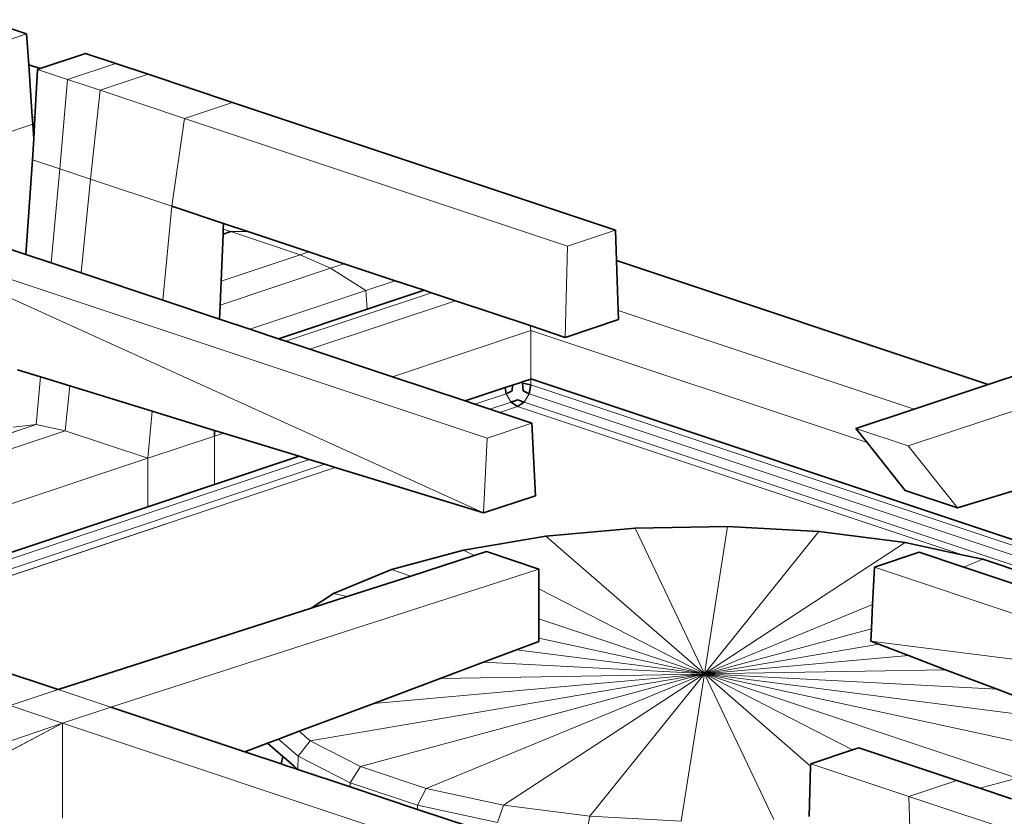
# Model space of a CAD drawing. Header units: inches. Extents: x 0 to 12.9, y 0 to 8.3.
# Tile 45 of 52: x 8.214 to 8.639, y 2.865 to 3.209. Entities that reach past the tile are written whole.
import ezdxf

# ---------------------------------------------------------------- set-up
doc = ezdxf.new("R2010")
doc.units = ezdxf.units.IN
doc.header["$MEASUREMENT"] = 0
doc.layers.add('Default', color=7, linetype='Continuous')

# ---------------------------------------------------------------- blocks, each defined once
blk = doc.blocks.new('MODEL_3')
at = {"lineweight": 0}
for p, q in [((8.19834, 3.20881), (8.21679, 3.20265)), ((8.19652, 3.1959), (8.21679, 3.20265)), ((8.21679, 3.20265), (8.19652, 3.1959)), ((8.21679, 3.20265), (8.21772, 3.18936)), ((8.22265, 3.18772), (8.24221, 3.19424)), ((8.24221, 3.19424), (8.25525, 3.18989)), ((8.23453, 3.18298), (8.25525, 3.18989)), ((8.25525, 3.18989), (8.23453, 3.18298)), ((8.25525, 3.18989), (8.26923, 3.18523)), ((8.21772, 3.18936), (8.21928, 3.1669)), ((8.21928, 3.1669), (8.21772, 3.18936)), ((8.21772, 3.18936), (8.22265, 3.18772)), ((8.22039, 3.16653), (8.22149, 3.18733)), ((8.22149, 3.18733), (8.22039, 3.16653)), ((8.22149, 3.18733), (8.22265, 3.18772)), ((8.22265, 3.18772), (8.22149, 3.18733)), ((8.22149, 3.18733), (8.23453, 3.18298)), ((8.23453, 3.18298), (8.22149, 3.18733)), ((8.23116, 3.14442), (8.23453, 3.18298)), ((8.23453, 3.18298), (8.23116, 3.14442)), ((8.23453, 3.18298), (8.2485, 3.17833)), ((8.2485, 3.17833), (8.23453, 3.18298)), ((8.2485, 3.17833), (8.26923, 3.18523)), ((8.26923, 3.18523), (8.2485, 3.17833)), ((8.26923, 3.18523), (8.30566, 3.17309)), ((8.24435, 3.14002), (8.2485, 3.17833)), ((8.2485, 3.17833), (8.24435, 3.14002)), ((8.28493, 3.16618), (8.2485, 3.17833)), ((8.2485, 3.17833), (8.28493, 3.16618)), ((8.30566, 3.17309), (8.28493, 3.16618)), ((8.28493, 3.16618), (8.30566, 3.17309)), ((8.30566, 3.17309), (8.47086, 3.11802)), ((8.21928, 3.1669), (8.2195, 3.16368)), ((8.22039, 3.16653), (8.21928, 3.1669)), ((8.2199, 3.15738), (8.22039, 3.16653)), ((8.28493, 3.16618), (8.27945, 3.12832)), ((8.27945, 3.12832), (8.28493, 3.16618)), ((8.28493, 3.16618), (8.45014, 3.11111)), ((8.45014, 3.11111), (8.28493, 3.16618)), ((8.19703, 3.15619), (8.2195, 3.16368)), ((8.2195, 3.16368), (8.19703, 3.15619)), ((8.2195, 3.16368), (8.2199, 3.15738)), ((8.21943, 3.14833), (8.2199, 3.15738)), ((8.2199, 3.15738), (8.21943, 3.14833)), ((8.21647, 3.10748), (8.21943, 3.14833)), ((8.21943, 3.14833), (8.21647, 3.10748)), ((8.23116, 3.14442), (8.21943, 3.14833)), ((8.21943, 3.14833), (8.23116, 3.14442)), ((8.2274, 3.10384), (8.23116, 3.14442)), ((8.23116, 3.14442), (8.2274, 3.10384)), ((8.24435, 3.14002), (8.23116, 3.14442)), ((8.23116, 3.14442), (8.24435, 3.14002)), ((8.24031, 3.09954), (8.24435, 3.14002)), ((8.24435, 3.14002), (8.24031, 3.09954)), ((8.27945, 3.12832), (8.24435, 3.14002)), ((8.24435, 3.14002), (8.27945, 3.12832)), ((8.27945, 3.12832), (8.27559, 3.08778)), ((8.27559, 3.08778), (8.27945, 3.12832)), ((8.30176, 3.12089), (8.27945, 3.12832)), ((8.27945, 3.12832), (8.30176, 3.12089)), ((8.41544, 3.02826), (8.14331, 3.11897)), ((8.14331, 3.11897), (8.41544, 3.02826)), ((8.41391, 2.99597), (8.14331, 3.11897)), ((8.14331, 3.11897), (8.41391, 2.99597)), ((8.30165, 3.11842), (8.30156, 3.11625)), ((8.30176, 3.12089), (8.30165, 3.11842)), ((8.30165, 3.11842), (8.30176, 3.12089)), ((8.30486, 3.11735), (8.30165, 3.11842)), ((8.31219, 3.11741), (8.30176, 3.12089)), ((8.30176, 3.12089), (8.31219, 3.11741)), ((8.47086, 3.11802), (8.45014, 3.11111)), ((8.45014, 3.11111), (8.47086, 3.11802)), ((8.47086, 3.11802), (8.47129, 3.10488)), ((8.21647, 3.10748), (8.19769, 3.11374)), ((8.19769, 3.11374), (8.21647, 3.10748)), ((8.30156, 3.11625), (8.30069, 3.09599)), ((8.30069, 3.09599), (8.30156, 3.11625)), ((8.30156, 3.11625), (8.30486, 3.11735)), ((8.30486, 3.11735), (8.31219, 3.11741)), ((8.31219, 3.11741), (8.30486, 3.11735)), ((8.33484, 3.10736), (8.30486, 3.11735)), ((8.30486, 3.11735), (8.33484, 3.10736)), ((8.3386, 3.10861), (8.31219, 3.11741)), ((8.31219, 3.11741), (8.3386, 3.10861)), ((8.45014, 3.11111), (8.44916, 3.07175)), ((8.44916, 3.07175), (8.45014, 3.11111)), ((8.2274, 3.10384), (8.21647, 3.10748)), ((8.21647, 3.10748), (8.2274, 3.10384)), ((8.33484, 3.10736), (8.30069, 3.09599)), ((8.30069, 3.09599), (8.33484, 3.10736)), ((8.33484, 3.10736), (8.3386, 3.10861)), ((8.3386, 3.10861), (8.33484, 3.10736)), ((8.34791, 3.10155), (8.33484, 3.10736)), ((8.33484, 3.10736), (8.34791, 3.10155)), ((8.35384, 3.10353), (8.3386, 3.10861)), ((8.3386, 3.10861), (8.35384, 3.10353)), ((8.47199, 3.08337), (8.47129, 3.10488)), ((8.47129, 3.10488), (8.6316, 3.05144)), ((8.47129, 3.10488), (8.47199, 3.08337)), ((8.24031, 3.09954), (8.2274, 3.10384)), ((8.2274, 3.10384), (8.24031, 3.09954)), ((8.30025, 3.08568), (8.34791, 3.10155)), ((8.34791, 3.10155), (8.30025, 3.08568)), ((8.34791, 3.10155), (8.35384, 3.10353)), ((8.35384, 3.10353), (8.34791, 3.10155)), ((8.36318, 3.09196), (8.34791, 3.10155)), ((8.34791, 3.10155), (8.36318, 3.09196)), ((8.37586, 3.09619), (8.35384, 3.10353)), ((8.35384, 3.10353), (8.37586, 3.09619)), ((8.6316, 3.05144), (8.78422, 3.10231)), ((8.27559, 3.08778), (8.24031, 3.09954)), ((8.24031, 3.09954), (8.27559, 3.08778)), ((8.30069, 3.09599), (8.30025, 3.08568)), ((8.30025, 3.08568), (8.30069, 3.09599)), ((8.36318, 3.09196), (8.37586, 3.09619)), ((8.37586, 3.09619), (8.36318, 3.09196)), ((8.36376, 3.08388), (8.38827, 3.09205)), ((8.38827, 3.09205), (8.36376, 3.08388)), ((8.38827, 3.09205), (8.37586, 3.09619)), ((8.37586, 3.09619), (8.38827, 3.09205)), ((8.39142, 3.091), (8.38827, 3.09205)), ((8.38827, 3.09205), (8.39142, 3.091)), ((8.5971, 3.0249), (8.80678, 3.09479)), ((8.80678, 3.09479), (8.5971, 3.0249)), ((8.29999, 3.07964), (8.27559, 3.08778)), ((8.27559, 3.08778), (8.29999, 3.07964)), ((8.31309, 3.07528), (8.36318, 3.09196)), ((8.36318, 3.09196), (8.31309, 3.07528)), ((8.32867, 3.07008), (8.39142, 3.091)), ((8.39142, 3.091), (8.32867, 3.07008)), ((8.36318, 3.09196), (8.36376, 3.08388)), ((8.36376, 3.08388), (8.36318, 3.09196)), ((8.40178, 3.08755), (8.39142, 3.091)), ((8.39142, 3.091), (8.40178, 3.08755)), ((8.30025, 3.08568), (8.29999, 3.07964)), ((8.29999, 3.07964), (8.30025, 3.08568)), ((8.32552, 3.07113), (8.36376, 3.08388)), ((8.36376, 3.08388), (8.32552, 3.07113)), ((8.33903, 3.06663), (8.40178, 3.08755)), ((8.40178, 3.08755), (8.33903, 3.06663)), ((8.43402, 3.0768), (8.40178, 3.08755)), ((8.40178, 3.08755), (8.43402, 3.0768)), ((8.29999, 3.07964), (8.31309, 3.07528)), ((8.31309, 3.07528), (8.29999, 3.07964)), ((8.44916, 3.07175), (8.47212, 3.07941)), ((8.47212, 3.07941), (8.44916, 3.07175)), ((8.47212, 3.07941), (8.47199, 3.08337)), ((8.47199, 3.08337), (8.5997, 3.0408)), ((8.5997, 3.0408), (8.47199, 3.08337)), ((8.47199, 3.08337), (8.47212, 3.07941)), ((8.31309, 3.07528), (8.32552, 3.07113)), ((8.32552, 3.07113), (8.31309, 3.07528)), ((8.43437, 3.07468), (8.43402, 3.0768)), ((8.43402, 3.0768), (8.44916, 3.07175)), ((8.44916, 3.07175), (8.43402, 3.0768)), ((8.43402, 3.0768), (8.43437, 3.07468)), ((8.32867, 3.07008), (8.32552, 3.07113)), ((8.32552, 3.07113), (8.32867, 3.07008)), ((8.37462, 3.05477), (8.43437, 3.07468)), ((8.43437, 3.07468), (8.37462, 3.05477)), ((8.43437, 3.05378), (8.43437, 3.07468)), ((8.43437, 3.07468), (8.57937, 3.02635)), ((8.43437, 3.07468), (8.43437, 3.05378)), ((8.57937, 3.02635), (8.43437, 3.07468)), ((8.33903, 3.06663), (8.32867, 3.07008)), ((8.32867, 3.07008), (8.33903, 3.06663)), ((8.37462, 3.05477), (8.33903, 3.06663)), ((8.33903, 3.06663), (8.37462, 3.05477)), ((8.21287, 3.05778), (8.22286, 3.05471)), ((8.22286, 3.05471), (8.21287, 3.05778)), ((8.22096, 3.03418), (8.22286, 3.05471)), ((8.22286, 3.05471), (8.22096, 3.03418)), ((8.22286, 3.05471), (8.23545, 3.05084)), ((8.23545, 3.05084), (8.22286, 3.05471)), ((8.40598, 3.04431), (8.37462, 3.05477)), ((8.37462, 3.05477), (8.40598, 3.04431)), ((8.43427, 3.05374), (8.43078, 3.05258)), ((8.43427, 3.05374), (8.43437, 3.05378)), ((8.43437, 3.05378), (8.43427, 3.05374)), ((8.43427, 3.05133), (8.43427, 3.05374)), ((8.79152, 2.93473), (8.43437, 3.05378)), ((8.43437, 3.05378), (8.79152, 2.93473)), ((8.23351, 3.03145), (8.23545, 3.05084)), ((8.23545, 3.05084), (8.23351, 3.03145)), ((8.23545, 3.05084), (8.27103, 3.0399)), ((8.27103, 3.0399), (8.23545, 3.05084)), ((8.40598, 3.04431), (8.42319, 3.05005)), ((8.42319, 3.05005), (8.40598, 3.04431)), ((8.42638, 3.05111), (8.42319, 3.05005)), ((8.42319, 3.05005), (8.42368, 3.04741)), ((8.42908, 3.05201), (8.42638, 3.05111)), ((8.43078, 3.05258), (8.42908, 3.05201)), ((8.43354, 3.04741), (8.43427, 3.05133)), ((8.88251, 2.9019), (8.43427, 3.05133)), ((8.43427, 3.05133), (8.88251, 2.9019)), ((8.5997, 3.0408), (8.6316, 3.05144)), ((8.6316, 3.05144), (8.5997, 3.0408)), ((8.42368, 3.04741), (8.41018, 3.04291)), ((8.41018, 3.04291), (8.42368, 3.04741)), ((8.42368, 3.04741), (8.42585, 3.04379)), ((8.43138, 3.04379), (8.43354, 3.04741)), ((8.88267, 2.89769), (8.43354, 3.04741)), ((8.43354, 3.04741), (8.88267, 2.89769)), ((8.41018, 3.04291), (8.40598, 3.04431)), ((8.40598, 3.04431), (8.41018, 3.04291)), ((8.41669, 3.04074), (8.41018, 3.04291)), ((8.41018, 3.04291), (8.41669, 3.04074)), ((8.42585, 3.04379), (8.41669, 3.04074)), ((8.42091, 3.03934), (8.42861, 3.04191)), ((8.42861, 3.04191), (8.43138, 3.04379)), ((8.62088, 2.97781), (8.42861, 3.04191)), ((8.42861, 3.04191), (8.62088, 2.97781)), ((8.88284, 2.89329), (8.43138, 3.04379)), ((8.43138, 3.04379), (8.88284, 2.89329)), ((8.27103, 3.0399), (8.2691, 3.01959)), ((8.2691, 3.01959), (8.27103, 3.0399)), ((8.27103, 3.0399), (8.29792, 3.03163)), ((8.29792, 3.03163), (8.27103, 3.0399)), ((8.41669, 3.04074), (8.42091, 3.03934)), ((8.43479, 3.03471), (8.42091, 3.03934)), ((8.42091, 3.03934), (8.43479, 3.03471)), ((8.57454, 3.03242), (8.5997, 3.0408)), ((8.5997, 3.0408), (8.57454, 3.03242)), ((8.18822, 3.02326), (8.22096, 3.03418)), ((8.22096, 3.03418), (8.18822, 3.02326)), ((8.21107, 3.03299), (8.22096, 3.03418)), ((8.22096, 3.03418), (8.21107, 3.03299)), ((8.23351, 3.03145), (8.22096, 3.03418)), ((8.22096, 3.03418), (8.23351, 3.03145)), ((8.43479, 3.03471), (8.41544, 3.02826)), ((8.41544, 3.02826), (8.43479, 3.03471)), ((8.43631, 3.00343), (8.43479, 3.03471)), ((8.43479, 3.03471), (8.43631, 3.00343)), ((8.18844, 3.01643), (8.23351, 3.03145)), ((8.23351, 3.03145), (8.18844, 3.01643)), ((8.23351, 3.03145), (8.2691, 3.01959)), ((8.2691, 3.01959), (8.23351, 3.03145)), ((8.29781, 3.02916), (8.2691, 3.01959)), ((8.2691, 3.01959), (8.29781, 3.02916)), ((8.29792, 3.03163), (8.29781, 3.02916)), ((8.29781, 3.02916), (8.30171, 3.03046)), ((8.29781, 3.02916), (8.29781, 3.00826)), ((8.29781, 3.00826), (8.29781, 3.02916)), ((8.30171, 3.03046), (8.29792, 3.03163)), ((8.30171, 3.03046), (8.33434, 3.02043)), ((8.33434, 3.02043), (8.30171, 3.03046)), ((8.41391, 2.99597), (8.41544, 3.02826)), ((8.41544, 3.02826), (8.41391, 2.99597)), ((8.57937, 3.02635), (8.57454, 3.03242)), ((8.57454, 3.03242), (8.5971, 3.0249)), ((8.5971, 3.0249), (8.57454, 3.03242)), ((8.57454, 3.03242), (8.57937, 3.02635)), ((8.5958, 3.00572), (8.57937, 3.02635)), ((8.57937, 3.02635), (8.5958, 3.00572)), ((8.61836, 2.9982), (8.5971, 3.0249)), ((8.5971, 3.0249), (8.61836, 2.9982)), ((8.29781, 3.00826), (8.33434, 3.02043)), ((8.33434, 3.02043), (8.29781, 3.00826)), ((8.33434, 3.02043), (8.33871, 3.01909)), ((8.33871, 3.01909), (8.33434, 3.02043)), ((8.1356, 2.95138), (8.33871, 3.01909)), ((8.33871, 3.01909), (8.1356, 2.95138)), ((8.14211, 2.94921), (8.34548, 3.01701)), ((8.34548, 3.01701), (8.14211, 2.94921)), ((8.14632, 2.94781), (8.34987, 3.01566)), ((8.34987, 3.01566), (8.14632, 2.94781)), ((8.18921, 2.99296), (8.2691, 3.01959)), ((8.2691, 3.01959), (8.18921, 2.99296)), ((8.2691, 3.01959), (8.2691, 2.99868)), ((8.2691, 2.99868), (8.2691, 3.01959)), ((8.33871, 3.01909), (8.34548, 3.01701)), ((8.34548, 3.01701), (8.33871, 3.01909)), ((8.34548, 3.01701), (8.34987, 3.01566)), ((8.34987, 3.01566), (8.34548, 3.01701)), ((8.34987, 3.01566), (8.41391, 2.99597)), ((8.41391, 2.99597), (8.34987, 3.01566)), ((8.2691, 2.99868), (8.29781, 3.00826)), ((8.29781, 3.00826), (8.2691, 2.99868)), ((8.41391, 2.99597), (8.43631, 3.00343)), ((8.43631, 3.00343), (8.41391, 2.99597)), ((8.61836, 2.9982), (8.5958, 3.00572)), ((8.5958, 3.00572), (8.61836, 2.9982)), ((8.64207, 3.00545), (8.61836, 2.9982)), ((8.61836, 2.9982), (8.64207, 3.00545)), ((8.15763, 2.96153), (8.2691, 2.99868)), ((8.2691, 2.99868), (8.15763, 2.96153)), ((8.51921, 2.99007), (8.47937, 2.98938)), ((8.47937, 2.98938), (8.51921, 2.99007)), ((8.51921, 2.99007), (8.50922, 2.92655)), ((8.50922, 2.92655), (8.51921, 2.99007)), ((8.55861, 2.98799), (8.51921, 2.99007)), ((8.51921, 2.99007), (8.55861, 2.98799)), ((8.44083, 2.98594), (8.40528, 2.9799)), ((8.40528, 2.9799), (8.44083, 2.98594)), ((8.47937, 2.98938), (8.44083, 2.98594)), ((8.44083, 2.98594), (8.47937, 2.98938)), ((8.44083, 2.98594), (8.50922, 2.92655)), ((8.50922, 2.92655), (8.44083, 2.98594)), ((8.47937, 2.98938), (8.50922, 2.92655)), ((8.50922, 2.92655), (8.47937, 2.98938)), ((8.55861, 2.98799), (8.50922, 2.92655)), ((8.50922, 2.92655), (8.55861, 2.98799)), ((8.59585, 2.98323), (8.55861, 2.98799)), ((8.55861, 2.98799), (8.59585, 2.98323)), ((8.59585, 2.98323), (8.50922, 2.92655)), ((8.50922, 2.92655), (8.59585, 2.98323)), ((8.62088, 2.97781), (8.59585, 2.98323)), ((8.59585, 2.98323), (8.62088, 2.97781)), ((8.40528, 2.9799), (8.37427, 2.97153)), ((8.37427, 2.97153), (8.40528, 2.9799)), ((8.40981, 2.97757), (8.38253, 2.96878)), ((8.38253, 2.96878), (8.40981, 2.97757)), ((8.40528, 2.9799), (8.40981, 2.97757)), ((8.40981, 2.97757), (8.40528, 2.9799)), ((8.41515, 2.97929), (8.40981, 2.97757)), ((8.40981, 2.97757), (8.41515, 2.97929)), ((8.43778, 2.97175), (8.41515, 2.97929)), ((8.41515, 2.97929), (8.43778, 2.97175)), ((8.6019, 2.97901), (8.58255, 2.97256)), ((8.58255, 2.97256), (8.6019, 2.97901)), ((8.6211, 2.97261), (8.6019, 2.97901)), ((8.6019, 2.97901), (8.6211, 2.97261)), ((8.62931, 2.97599), (8.62088, 2.97781)), ((8.62088, 2.97781), (8.62931, 2.97599)), ((8.62931, 2.97599), (8.6211, 2.97261)), ((8.6211, 2.97261), (8.62931, 2.97599)), ((8.65753, 2.96658), (8.62931, 2.97599)), ((8.62931, 2.97599), (8.65753, 2.96658)), ((8.43778, 2.97175), (8.25309, 2.91222)), ((8.25309, 2.91222), (8.43778, 2.97175)), ((8.37427, 2.97153), (8.34917, 2.9612)), ((8.34917, 2.9612), (8.37427, 2.97153)), ((8.37427, 2.97153), (8.38253, 2.96878)), ((8.38253, 2.96878), (8.37427, 2.97153)), ((8.43778, 2.96322), (8.43778, 2.97175)), ((8.43778, 2.97175), (8.43778, 2.96322)), ((8.58255, 2.97256), (8.58177, 2.95642)), ((8.58177, 2.95642), (8.58255, 2.97256)), ((8.73837, 2.92062), (8.58255, 2.97256)), ((8.58255, 2.97256), (8.73837, 2.92062)), ((8.64738, 2.96385), (8.6211, 2.97261)), ((8.6211, 2.97261), (8.64738, 2.96385)), ((8.38253, 2.96878), (8.35505, 2.95992)), ((8.35505, 2.95992), (8.38253, 2.96878)), ((8.34917, 2.9612), (8.33962, 2.95495)), ((8.33962, 2.95495), (8.34917, 2.9612)), ((8.34917, 2.9612), (8.35505, 2.95992)), ((8.35505, 2.95992), (8.34917, 2.9612)), ((8.50922, 2.92655), (8.43778, 2.96322)), ((8.43778, 2.96322), (8.50922, 2.92655)), ((8.43778, 2.95036), (8.43778, 2.96322)), ((8.43778, 2.96322), (8.43778, 2.95036)), ((8.35505, 2.95992), (8.33962, 2.95495)), ((8.33962, 2.95495), (8.35505, 2.95992)), ((8.58177, 2.95642), (8.50922, 2.92655)), ((8.50922, 2.92655), (8.58177, 2.95642)), ((8.58177, 2.95642), (8.58127, 2.946)), ((8.58127, 2.946), (8.58177, 2.95642)), ((8.33962, 2.95495), (8.23046, 2.91976)), ((8.23046, 2.91976), (8.33962, 2.95495)), ((8.23046, 2.91976), (8.14632, 2.94781)), ((8.14632, 2.94781), (8.23046, 2.91976)), ((8.5083, 2.92675), (8.43778, 2.95036)), ((8.43778, 2.95036), (8.43778, 2.94201)), ((8.43778, 2.94201), (8.43778, 2.95036)), ((8.43778, 2.95036), (8.5083, 2.92675)), ((8.58127, 2.946), (8.50922, 2.92655)), ((8.50922, 2.92655), (8.58127, 2.946)), ((8.58127, 2.946), (8.58102, 2.94061)), ((8.58102, 2.94061), (8.58127, 2.946)), ((8.43778, 2.94052), (8.42817, 2.93692)), ((8.42817, 2.93692), (8.43778, 2.94052)), ((8.43778, 2.94201), (8.43778, 2.94052)), ((8.43778, 2.94052), (8.43778, 2.94201)), ((8.43778, 2.94201), (8.5083, 2.92675)), ((8.5083, 2.92675), (8.43778, 2.94201)), ((8.58437, 2.93932), (8.50922, 2.92655)), ((8.50922, 2.92655), (8.58437, 2.93932)), ((8.58102, 2.94061), (8.58437, 2.93932)), ((8.73837, 2.92062), (8.58102, 2.94061)), ((8.58437, 2.93932), (8.58102, 2.94061)), ((8.58102, 2.94061), (8.73837, 2.92062)), ((8.58437, 2.93932), (8.59728, 2.93442)), ((8.59728, 2.93442), (8.58437, 2.93932)), ((8.42817, 2.93692), (8.41393, 2.93158)), ((8.41393, 2.93158), (8.42817, 2.93692)), ((8.42817, 2.93692), (8.5083, 2.92675)), ((8.5083, 2.92675), (8.42817, 2.93692)), ((8.41393, 2.93158), (8.39521, 2.92456)), ((8.39521, 2.92456), (8.41393, 2.93158)), ((8.41393, 2.93158), (8.5083, 2.92675)), ((8.5083, 2.92675), (8.41393, 2.93158)), ((8.59728, 2.93442), (8.50922, 2.92655)), ((8.50922, 2.92655), (8.59728, 2.93442)), ((8.59728, 2.93442), (8.61317, 2.92837)), ((8.61317, 2.92837), (8.59728, 2.93442)), ((8.33918, 2.89767), (8.50834, 2.92647)), ((8.50834, 2.92647), (8.33918, 2.89767)), ((8.36091, 2.88652), (8.50834, 2.92647)), ((8.50834, 2.92647), (8.36091, 2.88652)), ((8.36654, 2.91381), (8.50834, 2.92647)), ((8.50834, 2.92647), (8.36654, 2.91381)), ((8.38912, 2.87712), (8.50922, 2.92655)), ((8.50922, 2.92655), (8.38912, 2.87712)), ((8.50834, 2.92647), (8.39521, 2.92456)), ((8.39521, 2.92456), (8.50834, 2.92647)), ((8.42258, 2.86987), (8.50922, 2.92655)), ((8.50922, 2.92655), (8.42258, 2.86987)), ((8.45983, 2.86511), (8.50922, 2.92655)), ((8.50922, 2.92655), (8.45983, 2.86511)), ((8.49923, 2.86303), (8.50922, 2.92655)), ((8.50922, 2.92655), (8.49923, 2.86303)), ((8.50922, 2.92655), (8.5083, 2.92675)), ((8.5083, 2.92675), (8.50834, 2.92647)), ((8.50834, 2.92647), (8.50922, 2.92655)), ((8.61317, 2.92837), (8.50922, 2.92655)), ((8.50922, 2.92655), (8.61317, 2.92837)), ((8.63545, 2.91989), (8.50922, 2.92655)), ((8.50922, 2.92655), (8.63545, 2.91989)), ((8.67299, 2.9056), (8.50922, 2.92655)), ((8.50922, 2.92655), (8.67299, 2.9056)), ((8.66926, 2.89191), (8.50922, 2.92655)), ((8.50922, 2.92655), (8.66926, 2.89191)), ((8.64415, 2.88157), (8.50922, 2.92655)), ((8.50922, 2.92655), (8.64415, 2.88157)), ((8.57314, 2.89374), (8.50922, 2.92655)), ((8.50922, 2.92655), (8.57314, 2.89374)), ((8.55501, 2.88678), (8.50922, 2.92655)), ((8.50922, 2.92655), (8.55501, 2.88678)), ((8.53907, 2.86372), (8.50922, 2.92655)), ((8.50922, 2.92655), (8.53907, 2.86372)), ((8.61317, 2.92837), (8.63545, 2.91989)), ((8.63545, 2.91989), (8.61317, 2.92837)), ((8.39521, 2.92456), (8.36654, 2.91381)), ((8.36654, 2.91381), (8.39521, 2.92456)), ((8.2097, 2.91284), (8.23046, 2.91976)), ((8.23046, 2.91976), (8.2097, 2.91284)), ((8.23046, 2.91976), (8.25309, 2.91222)), ((8.25309, 2.91222), (8.23046, 2.91976)), ((8.63545, 2.91989), (8.67299, 2.9056)), ((8.67299, 2.9056), (8.63545, 2.91989)), ((8.33446, 2.90177), (8.36654, 2.91381)), ((8.36654, 2.91381), (8.33446, 2.90177)), ((8.2097, 2.91284), (8.23233, 2.9053)), ((8.23233, 2.9053), (8.2097, 2.91284)), ((8.23233, 2.9053), (8.25309, 2.91222)), ((8.25309, 2.91222), (8.23233, 2.9053)), ((8.25309, 2.91222), (8.31092, 2.89294)), ((8.31092, 2.89294), (8.25309, 2.91222)), ((8.23233, 2.9053), (8.0326, 2.83703)), ((8.0326, 2.83703), (8.23233, 2.9053)), ((8.23233, 2.9053), (8.05747, 2.81342)), ((8.05747, 2.81342), (8.23233, 2.9053)), ((8.45933, 2.82963), (8.23233, 2.9053)), ((8.23233, 2.9053), (8.23233, 2.86434)), ((8.23233, 2.86434), (8.23233, 2.9053)), ((8.23233, 2.9053), (8.45933, 2.82963)), ((8.32547, 2.8984), (8.33446, 2.90177)), ((8.33446, 2.90177), (8.32547, 2.8984)), ((8.33446, 2.90177), (8.33918, 2.89767)), ((8.33918, 2.89767), (8.33446, 2.90177)), ((8.3208, 2.89665), (8.31092, 2.89294)), ((8.31092, 2.89294), (8.3208, 2.89665)), ((8.3208, 2.89665), (8.32547, 2.8984)), ((8.32547, 2.8984), (8.3208, 2.89665)), ((8.32736, 2.89096), (8.3208, 2.89665)), ((8.3208, 2.89665), (8.32736, 2.89096)), ((8.32547, 2.8984), (8.33395, 2.89104)), ((8.33395, 2.89104), (8.32547, 2.8984)), ((8.33395, 2.89104), (8.33918, 2.89767)), ((8.33918, 2.89767), (8.33395, 2.89104)), ((8.33918, 2.89767), (8.36091, 2.88652)), ((8.36091, 2.88652), (8.33918, 2.89767)), ((8.31092, 2.89294), (8.32667, 2.88769)), ((8.32667, 2.88769), (8.31092, 2.89294)), ((8.57314, 2.89374), (8.55504, 2.88771)), ((8.55504, 2.88771), (8.57314, 2.89374)), ((8.57576, 2.89461), (8.57314, 2.89374)), ((8.57314, 2.89374), (8.57576, 2.89461)), ((8.61806, 2.88052), (8.57576, 2.89461)), ((8.57576, 2.89461), (8.61806, 2.88052)), ((8.32736, 2.89096), (8.32667, 2.88769)), ((8.32765, 2.89071), (8.32736, 2.89096)), ((8.32788, 2.8905), (8.32765, 2.89071)), ((8.32901, 2.88952), (8.32788, 2.8905)), ((8.33218, 2.88677), (8.32901, 2.88952)), ((8.33388, 2.88529), (8.33395, 2.89104)), ((8.33395, 2.89104), (8.33388, 2.88529)), ((8.33395, 2.89104), (8.35635, 2.87954)), ((8.35635, 2.87954), (8.33395, 2.89104)), ((8.32667, 2.88769), (8.32699, 2.88759)), ((8.32699, 2.88759), (8.3273, 2.88748)), ((8.3273, 2.88748), (8.32894, 2.88694)), ((8.32894, 2.88694), (8.3327, 2.88568)), ((8.33388, 2.88529), (8.33218, 2.88677)), ((8.3327, 2.88568), (8.33388, 2.88529)), ((8.35634, 2.8778), (8.33388, 2.88529)), ((8.33388, 2.88529), (8.35634, 2.8778)), ((8.35635, 2.87954), (8.36091, 2.88652)), ((8.36091, 2.88652), (8.35635, 2.87954)), ((8.38912, 2.87712), (8.36091, 2.88652)), ((8.36091, 2.88652), (8.38912, 2.87712)), ((8.55501, 2.88678), (8.55437, 2.86509)), ((8.55437, 2.86509), (8.55501, 2.88678)), ((8.55504, 2.88771), (8.55501, 2.88678)), ((8.55501, 2.88678), (8.55504, 2.88771)), ((8.59733, 2.87361), (8.55504, 2.88771)), ((8.55504, 2.88771), (8.59733, 2.87361)), ((8.61806, 2.88052), (8.59733, 2.87361)), ((8.59733, 2.87361), (8.61806, 2.88052)), ((8.62798, 2.87721), (8.61806, 2.88052)), ((8.61806, 2.88052), (8.62798, 2.87721)), ((8.64415, 2.88157), (8.62798, 2.87721)), ((8.62798, 2.87721), (8.64415, 2.88157)), ((8.35634, 2.8778), (8.35635, 2.87954)), ((8.35635, 2.87954), (8.35634, 2.8778)), ((8.38542, 2.86811), (8.35634, 2.8778)), ((8.35634, 2.8778), (8.38542, 2.86811)), ((8.35635, 2.87954), (8.38543, 2.86985)), ((8.38543, 2.86985), (8.35635, 2.87954)), ((8.38543, 2.86985), (8.38912, 2.87712)), ((8.38912, 2.87712), (8.38543, 2.86985)), ((8.42258, 2.86987), (8.38912, 2.87712)), ((8.38912, 2.87712), (8.42258, 2.86987)), ((8.64167, 2.87265), (8.62798, 2.87721)), ((8.62798, 2.87721), (8.64167, 2.87265)), ((8.64999, 2.85606), (8.59733, 2.87361)), ((8.59733, 2.87361), (8.64999, 2.85606)), ((8.59885, 2.83342), (8.59733, 2.87361)), ((8.59733, 2.87361), (8.59885, 2.83342)), ((8.38542, 2.86811), (8.38543, 2.86985)), ((8.38543, 2.86985), (8.38542, 2.86811)), ((8.41993, 2.85661), (8.38542, 2.86811)), ((8.38542, 2.86811), (8.41993, 2.85661)), ((8.38543, 2.86985), (8.41991, 2.86238)), ((8.41991, 2.86238), (8.38543, 2.86985)), ((8.41991, 2.86238), (8.42258, 2.86987)), ((8.42258, 2.86987), (8.41991, 2.86238)), ((8.45983, 2.86511), (8.42258, 2.86987)), ((8.42258, 2.86987), (8.45983, 2.86511)), ((8.45831, 2.85747), (8.45983, 2.86511)), ((8.45983, 2.86511), (8.45831, 2.85747)), ((8.49923, 2.86303), (8.45983, 2.86511)), ((8.45983, 2.86511), (8.49923, 2.86303))]:
    blk.add_line(p, q, dxfattribs=at).dxf.unprotected_set("ltscale", 0)
at = {"lineweight": 35}
for p, q in [((8.19834, 3.20881), (8.21679, 3.20265)), ((8.21679, 3.20265), (8.21772, 3.18936)), ((8.24221, 3.19424), (8.22265, 3.18772)), ((8.25525, 3.18989), (8.24221, 3.19424)), ((8.26923, 3.18523), (8.25525, 3.18989)), ((8.21772, 3.18936), (8.22265, 3.18772)), ((8.21772, 3.18936), (8.21928, 3.1669)), ((8.22039, 3.16653), (8.22149, 3.18733)), ((8.22265, 3.18772), (8.22149, 3.18733)), ((8.26923, 3.18523), (8.30566, 3.17309)), ((8.47086, 3.11802), (8.30566, 3.17309)), ((8.21928, 3.1669), (8.2195, 3.16368)), ((8.2199, 3.15738), (8.22039, 3.16653)), ((8.2195, 3.16368), (8.2199, 3.15738)), ((8.21943, 3.14833), (8.2199, 3.15738)), ((8.21943, 3.14833), (8.21647, 3.10748)), ((8.27945, 3.12832), (8.30176, 3.12089)), ((8.30165, 3.11842), (8.30156, 3.11625)), ((8.30176, 3.12089), (8.30165, 3.11842)), ((8.30176, 3.12089), (8.31219, 3.11741)), ((8.47129, 3.10488), (8.47086, 3.11802)), ((8.21647, 3.10748), (8.19769, 3.11374)), ((8.30156, 3.11625), (8.30069, 3.09599)), ((8.30156, 3.11625), (8.30486, 3.11735)), ((8.31219, 3.11741), (8.3386, 3.10861)), ((8.2274, 3.10384), (8.21647, 3.10748)), ((8.3386, 3.10861), (8.35384, 3.10353)), ((8.47129, 3.10488), (8.6316, 3.05144)), ((8.47199, 3.08337), (8.47129, 3.10488)), ((8.24031, 3.09954), (8.2274, 3.10384)), ((8.35384, 3.10353), (8.37586, 3.09619)), ((8.6316, 3.05144), (8.78422, 3.10231)), ((8.27559, 3.08778), (8.24031, 3.09954)), ((8.30069, 3.09599), (8.30025, 3.08568)), ((8.36376, 3.08388), (8.38827, 3.09205)), ((8.37586, 3.09619), (8.38827, 3.09205)), ((8.38827, 3.09205), (8.39142, 3.091)), ((8.29999, 3.07964), (8.27559, 3.08778)), ((8.39142, 3.091), (8.40178, 3.08755)), ((8.30025, 3.08568), (8.29999, 3.07964)), ((8.32552, 3.07113), (8.36376, 3.08388)), ((8.40178, 3.08755), (8.43402, 3.0768)), ((8.31309, 3.07528), (8.29999, 3.07964)), ((8.47212, 3.07941), (8.44916, 3.07175)), ((8.47212, 3.07941), (8.47199, 3.08337)), ((8.32552, 3.07113), (8.31309, 3.07528)), ((8.43402, 3.0768), (8.44916, 3.07175)), ((8.32867, 3.07008), (8.32552, 3.07113)), ((8.33903, 3.06663), (8.32867, 3.07008)), ((8.37462, 3.05477), (8.33903, 3.06663)), ((8.21287, 3.05778), (8.22286, 3.05471)), ((8.22286, 3.05471), (8.23545, 3.05084)), ((8.40598, 3.04431), (8.37462, 3.05477)), ((8.43078, 3.05258), (8.43427, 3.05374)), ((8.43427, 3.05374), (8.43437, 3.05378)), ((8.79152, 2.93473), (8.43437, 3.05378)), ((8.23545, 3.05084), (8.27103, 3.0399)), ((8.40598, 3.04431), (8.42319, 3.05005)), ((8.42319, 3.05005), (8.42638, 3.05111)), ((8.42319, 3.05005), (8.42368, 3.04741)), ((8.4262, 3.04874), (8.42638, 3.05111)), ((8.42638, 3.05111), (8.42908, 3.05201)), ((8.42908, 3.05201), (8.43078, 3.05258)), ((8.43427, 3.05133), (8.43078, 3.05201)), ((8.43078, 3.05201), (8.43101, 3.04874)), ((8.43354, 3.04741), (8.43427, 3.05133)), ((8.5997, 3.0408), (8.6316, 3.05144)), ((8.42368, 3.04741), (8.4262, 3.04874)), ((8.43101, 3.04874), (8.43354, 3.04741)), ((8.41018, 3.04291), (8.40598, 3.04431)), ((8.41669, 3.04074), (8.41018, 3.04291)), ((8.42861, 3.04472), (8.42585, 3.04379)), ((8.42861, 3.04191), (8.42585, 3.04379)), ((8.43138, 3.04379), (8.42861, 3.04472)), ((8.43138, 3.04379), (8.42861, 3.04191)), ((8.27103, 3.0399), (8.29792, 3.03163)), ((8.42091, 3.03934), (8.41669, 3.04074)), ((8.43479, 3.03471), (8.42091, 3.03934)), ((8.57454, 3.03242), (8.5997, 3.0408)), ((8.43631, 3.00343), (8.43479, 3.03471)), ((8.29792, 3.03163), (8.29781, 3.02916)), ((8.29792, 3.03163), (8.30171, 3.03046)), ((8.30171, 3.03046), (8.33434, 3.02043)), ((8.57937, 3.02635), (8.57454, 3.03242)), ((8.5958, 3.00572), (8.57937, 3.02635)), ((8.29781, 3.00826), (8.33434, 3.02043)), ((8.33434, 3.02043), (8.33871, 3.01909)), ((8.33871, 3.01909), (8.34548, 3.01701)), ((8.34548, 3.01701), (8.34987, 3.01566)), ((8.34987, 3.01566), (8.41391, 2.99597)), ((8.2691, 2.99868), (8.29781, 3.00826)), ((8.41391, 2.99597), (8.43631, 3.00343)), ((8.5958, 3.00572), (8.61836, 2.9982)), ((8.61836, 2.9982), (8.64207, 3.00545)), ((8.15763, 2.96153), (8.2691, 2.99868)), ((8.47937, 2.98938), (8.51921, 2.99007)), ((8.51921, 2.99007), (8.55861, 2.98799)), ((8.40528, 2.9799), (8.44083, 2.98594)), ((8.44083, 2.98594), (8.47937, 2.98938)), ((8.55861, 2.98799), (8.59585, 2.98323)), ((8.59585, 2.98323), (8.62088, 2.97781)), ((8.37427, 2.97153), (8.40528, 2.9799)), ((8.38253, 2.96878), (8.40981, 2.97757)), ((8.40981, 2.97757), (8.41515, 2.97929)), ((8.43778, 2.97175), (8.41515, 2.97929)), ((8.58255, 2.97256), (8.6019, 2.97901)), ((8.6211, 2.97261), (8.6019, 2.97901)), ((8.62088, 2.97781), (8.62931, 2.97599)), ((8.62931, 2.97599), (8.65753, 2.96658)), ((8.34917, 2.9612), (8.37427, 2.97153)), ((8.43778, 2.96322), (8.43778, 2.97175)), ((8.58255, 2.97256), (8.58177, 2.95642)), ((8.64738, 2.96385), (8.6211, 2.97261)), ((8.35505, 2.95992), (8.38253, 2.96878)), ((8.33962, 2.95495), (8.34917, 2.9612)), ((8.43778, 2.95036), (8.43778, 2.96322)), ((8.33962, 2.95495), (8.35505, 2.95992)), ((8.58177, 2.95642), (8.58127, 2.946)), ((8.23046, 2.91976), (8.33962, 2.95495)), ((8.23046, 2.91976), (8.14632, 2.94781)), ((8.43778, 2.94201), (8.43778, 2.95036)), ((8.58127, 2.946), (8.58102, 2.94061)), ((8.42817, 2.93692), (8.43778, 2.94052)), ((8.43778, 2.94052), (8.43778, 2.94201)), ((8.58437, 2.93932), (8.58102, 2.94061)), ((8.59728, 2.93442), (8.58437, 2.93932)), ((8.41393, 2.93158), (8.42817, 2.93692)), ((8.39521, 2.92456), (8.41393, 2.93158)), ((8.61317, 2.92837), (8.59728, 2.93442)), ((8.63545, 2.91989), (8.61317, 2.92837)), ((8.36654, 2.91381), (8.39521, 2.92456)), ((8.67299, 2.9056), (8.63545, 2.91989)), ((8.33446, 2.90177), (8.36654, 2.91381)), ((8.25309, 2.91222), (8.31092, 2.89294)), ((8.32547, 2.8984), (8.33446, 2.90177)), ((8.31092, 2.89294), (8.3208, 2.89665)), ((8.3208, 2.89665), (8.32547, 2.8984)), ((8.3208, 2.89665), (8.32736, 2.89096)), ((8.31092, 2.89294), (8.32667, 2.88769)), ((8.57314, 2.89374), (8.55504, 2.88771)), ((8.57576, 2.89461), (8.57314, 2.89374)), ((8.57576, 2.89461), (8.61806, 2.88052)), ((8.32667, 2.88769), (8.32736, 2.89096)), ((8.32736, 2.89096), (8.32765, 2.89071)), ((8.32765, 2.89071), (8.32788, 2.8905)), ((8.32788, 2.8905), (8.32901, 2.88952)), ((8.32901, 2.88952), (8.33218, 2.88677)), ((8.32667, 2.88769), (8.32699, 2.88759)), ((8.32699, 2.88759), (8.3273, 2.88748)), ((8.3273, 2.88748), (8.32894, 2.88694)), ((8.32894, 2.88694), (8.3327, 2.88568)), ((8.33218, 2.88677), (8.33388, 2.88529)), ((8.3327, 2.88568), (8.33388, 2.88529)), ((8.33388, 2.88529), (8.35634, 2.8778)), ((8.55501, 2.88678), (8.55437, 2.86509)), ((8.55504, 2.88771), (8.55501, 2.88678)), ((8.61806, 2.88052), (8.62798, 2.87721)), ((8.35634, 2.8778), (8.38542, 2.86811)), ((8.62798, 2.87721), (8.64167, 2.87265)), ((8.38542, 2.86811), (8.41993, 2.85661))]:
    blk.add_line(p, q, dxfattribs=at)
blk = doc.blocks.new('Page 1')
at = {"layer": 'Default'}
blk.add_blockref('MODEL_3', (0, 0), dxfattribs=at)

msp = doc.modelspace()

# ---------------------------------------------------------------- block references
msp.add_blockref('Page 1', (0, 0))

doc.saveas('drawing.dxf')
